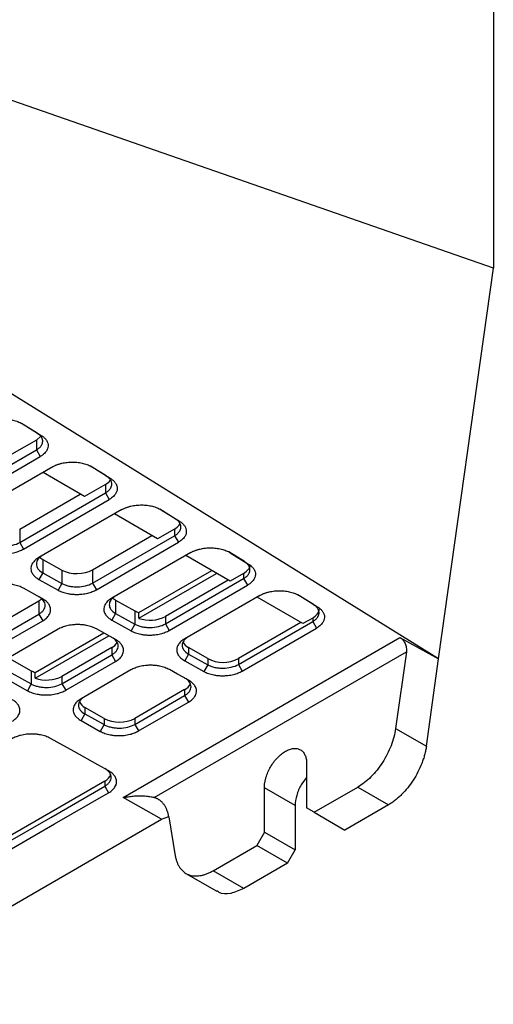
# Model space of a CAD drawing. Header units: millimetres. Extents: x 87 to 936, y -49 to 894.
# Tile 19 of 107: x 893 to 936, y -26 to 64. Entities that reach past the tile are written whole.
import ezdxf

# ---------------------------------------------------------------- set-up
doc = ezdxf.new("R2010")
doc.units = ezdxf.units.MM

msp = doc.modelspace()

# ---------------------------------------------------------------- linework, layer by layer
at = {"color": 7, "linetype": 'Continuous', "lineweight": 25}
for p, q in [((936.408, 101.234), (936.408, 41.328)), ((936.408, 41.328), (877.74, 61.743)), ((931.363, 5.381), (869.272, 43.87)), ((931.363, 5.381), (936.408, 41.328)), ((894.381, 26.17), (892.948, 27.059)), ((893.084, 26.99), (894.758, 25.952)), ((894.309, 25.526), (892.05, 24.222)), ((894.309, 25.526), (894.709, 25.867)), ((894.309, 25.526), (894.309, 24.608)), ((894.381, 26.17), (894.758, 25.952)), ((886.056, 19.844), (894.309, 24.608)), ((894.309, 24.608), (894.662, 24.003)), ((886.41, 19.239), (894.662, 24.003)), ((895.817, 23.066), (887.824, 18.451)), ((900.745, 22.225), (899.313, 23.113)), ((899.448, 23.045), (901.123, 22.007)), ((898.754, 20.324), (894.925, 22.551)), ((900.745, 22.225), (901.123, 22.007)), ((900.673, 21.432), (898.754, 20.324)), ((900.673, 21.432), (900.673, 20.663)), ((892.773, 16.102), (900.673, 20.663)), ((892.773, 17.327), (898.361, 20.553)), ((893.126, 15.497), (901.027, 20.058)), ((900.673, 20.663), (901.027, 20.058)), ((902.181, 19.121), (894.54, 14.709)), ((907.11, 18.28), (905.677, 19.168)), ((905.813, 19.1), (907.487, 18.062)), ((905.459, 16.427), (901.501, 18.728)), ((907.11, 18.28), (907.487, 18.062)), ((892.773, 17.327), (892.773, 16.102)), ((907.038, 17.338), (905.459, 16.427)), ((907.038, 17.338), (907.038, 16.718)), ((899.489, 13.585), (904.937, 16.73)), ((899.489, 12.36), (907.038, 16.718)), ((907.038, 16.718), (907.391, 16.113)), ((892.773, 16.102), (893.126, 15.497)), ((899.843, 11.755), (907.391, 16.113)), ((894.894, 14.541), (896.661, 13.557)), ((894.894, 14.541), (894.894, 13.316)), ((908.546, 15.175), (901.257, 10.967)), ((912.164, 12.529), (908.077, 14.905)), ((913.474, 14.335), (912.042, 15.223)), ((912.177, 15.155), (913.852, 14.117)), ((913.474, 14.335), (913.852, 14.117)), ((894.894, 13.316), (894.546, 12.701)), ((894.546, 12.701), (896.313, 11.716)), ((894.894, 13.316), (896.661, 12.332)), ((896.661, 13.557), (896.661, 12.332)), ((899.489, 13.585), (899.489, 12.36)), ((903.76, 9.649), (910.462, 13.518)), ((903.76, 9.12), (910.919, 13.253)), ((906.206, 8.619), (913.402, 12.773)), ((913.402, 13.244), (912.164, 12.529)), ((913.402, 13.244), (913.402, 12.773)), ((913.402, 12.773), (913.756, 12.168)), ((896.661, 12.332), (896.313, 11.716)), ((899.489, 12.36), (899.843, 11.755)), ((911.988, 12.631), (906.206, 9.293)), ((906.559, 8.013), (913.756, 12.168)), ((914.91, 11.23), (907.973, 7.226)), ((918.869, 8.631), (914.653, 11.082)), ((919.839, 10.39), (918.406, 11.278)), ((918.542, 11.209), (920.216, 10.171)), ((889.943, 8.075), (894.539, 10.728)), ((894.539, 10.728), (894.539, 9.503)), ((901.61, 10.8), (903.377, 9.815)), ((901.61, 10.8), (901.61, 9.575)), ((919.839, 10.39), (920.216, 10.171)), ((889.943, 6.85), (894.539, 9.503)), ((894.539, 9.503), (894.893, 8.898)), ((901.61, 9.575), (901.263, 8.959)), ((901.61, 9.575), (903.377, 8.59)), ((903.377, 9.815), (903.377, 8.59)), ((903.76, 9.12), (903.76, 9.649)), ((906.206, 9.293), (906.206, 8.619)), ((919.767, 9.15), (918.869, 8.631)), ((919.767, 9.15), (919.767, 8.828)), ((890.297, 6.244), (894.893, 8.898)), ((901.263, 8.959), (903.03, 7.974)), ((903.377, 8.59), (903.03, 7.974)), ((906.206, 8.619), (906.559, 8.013)), ((912.922, 4.877), (919.767, 8.828)), ((918.681, 8.74), (912.922, 5.415)), ((913.276, 4.271), (920.12, 8.223)), ((919.767, 8.828), (920.12, 8.223)), ((896.307, 8.11), (891.711, 5.457)), ((894.214, 4.138), (900.511, 7.773)), ((894.214, 3.609), (900.977, 7.513)), ((902.309, -7.367), (927.804, 7.351)), ((927.804, 7.351), (931.363, 5.381)), ((901.256, 6.435), (896.66, 3.782)), ((901.256, 6.435), (901.256, 5.761)), ((910.094, 5.415), (908.327, 6.436)), ((908.327, 6.436), (908.327, 5.833)), ((896.66, 3.108), (901.256, 5.761)), ((901.256, 5.761), (901.609, 5.156)), ((905.168, -7.364), (928.399, 6.047)), ((908.327, 5.833), (907.979, 5.217)), ((908.327, 5.833), (910.094, 4.848)), ((928.399, 6.047), (927.407, -1.023)), ((892.064, 5.289), (893.831, 4.304)), ((897.013, 2.503), (901.609, 5.156)), ((907.979, 5.217), (909.746, 4.232)), ((910.094, 4.848), (909.746, 4.232)), ((910.094, 5.415), (910.094, 4.848)), ((912.922, 5.415), (912.922, 4.877)), ((912.922, 4.877), (913.276, 4.271)), ((930.236, -2.656), (931.363, 5.381)), ((892.064, 4.064), (893.831, 3.079)), ((893.831, 4.304), (893.831, 3.079)), ((894.214, 3.609), (894.214, 4.138)), ((896.66, 3.782), (896.66, 3.108)), ((903.023, 4.368), (898.427, 1.715)), ((891.717, 3.448), (893.484, 2.463)), ((893.831, 3.079), (893.484, 2.463)), ((896.66, 3.108), (897.013, 2.503)), ((907.972, 2.558), (903.376, -0.095)), ((903.376, -0.634), (907.972, 2.019)), ((907.972, 2.558), (907.972, 2.019)), ((907.972, 2.019), (908.326, 1.414)), ((900.548, -0.095), (898.781, 0.925)), ((898.781, 0.925), (898.781, 0.322)), ((903.73, -1.239), (908.326, 1.414)), ((898.781, 0.322), (898.433, -0.294)), ((898.781, 0.322), (900.548, -0.663)), ((898.433, -0.294), (900.2, -1.278)), ((900.548, -0.663), (900.2, -1.278)), ((900.548, -0.095), (900.548, -0.663)), ((903.376, -0.095), (903.376, -0.634)), ((903.376, -0.634), (903.73, -1.239)), ((927.407, -1.023), (930.236, -2.656)), ((919.204, -4.233), (919.204, -8.316)), ((900.618, -5.851), (866.889, -25.322)), ((900.618, -5.851), (900.618, -6.317)), ((900.618, -6.317), (900.971, -6.922)), ((915.315, -10.561), (915.315, -6.478)), ((918.143, -8.111), (915.315, -6.478)), ((919.911, -8.724), (923.925, -6.407)), ((923.925, -6.407), (926.754, -8.04)), ((905.846, -9.35), (902.309, -7.367)), ((918.143, -8.111), (918.143, -12.194)), ((926.754, -8.04), (922.74, -10.357)), ((919.911, -8.724), (919.204, -8.316)), ((919.911, -8.724), (922.74, -10.357)), ((877.762, -25.563), (905.846, -9.35)), ((905.846, -9.35), (906.499, -9.102)), ((906.508, -9.133), (907.112, -12.739)), ((915.315, -10.561), (914.608, -11.786)), ((915.315, -10.561), (918.143, -12.194)), ((910.594, -14.103), (914.608, -11.786)), ((917.436, -13.418), (914.608, -11.786)), ((917.436, -13.418), (918.143, -12.194)), ((917.436, -13.418), (913.422, -15.736)), ((908.094, -14.35), (910.922, -15.983)), ((913.422, -15.736), (910.594, -14.103))]:
    msp.add_line(p, q, dxfattribs=at)
at = {"color": 7, "linetype": 'Continuous', "lineweight": 25, "flags": 128}
for points in [[(894.899, 10.9), (894.394, 11.181), (893.889, 11.462), (893.132, 11.884)], [(901.616, 7.158), (901.111, 7.439), (900.606, 7.72), (899.849, 8.142)], [(908.332, 3.416), (907.827, 3.697), (907.322, 3.978), (906.565, 4.4)], [(900.978, -4.92), (899.978, -4.363), (897.791, -3.145), (895.605, -1.927)], [(866.889, -25.788), (867.88, -25.216), (871.845, -22.927), (875.81, -20.638), (883.74, -16.06), (887.705, -13.771), (891.67, -11.482), (895.635, -9.194), (900.618, -6.317)], [(867.242, -26.393), (868.234, -25.821), (872.199, -23.532), (876.164, -21.243), (884.093, -16.666), (888.058, -14.377), (892.023, -12.088), (895.988, -9.799), (900.971, -6.922)]]:
    msp.add_lwpolyline(points, dxfattribs=at)
at = {"color": 7, "linetype": 'Continuous', "lineweight": 25}
for centre, radius, start, end in [((904.78, 12.084), 3.135, 251.02527, 297.06121), ((900.661, 7.555), 1.268, 297.98983, 328.94278), ((908.886, 7.514), 1.215, 208.35821, 242.59883), ((911.508, 8.145), 3.074, 242.60967, 297.39033), ((895.234, 6.574), 3.135, 251.02527, 297.06121), ((907.438, 3.605), 1.176, 297.05282, 335.92026), ((899.34, 2.003), 1.215, 208.3583, 242.59883), ((901.962, 2.634), 3.074, 242.60967, 297.39033), ((900.143, -4.864), 1.095, 295.70285, 340.21906)]:
    msp.add_arc(centre, radius, start, end, dxfattribs=at)
for centre, start_param, end_param in [((896.308, 15.358), 3.675749, 3.918562), ((898.075, 14.373), 3.918562, 5.489358), ((893.125, 11.516), 5.489358, 5.716742), ((903.024, 11.616), 3.675749, 3.918562), ((904.791, 10.631), 3.918562, 4.162236), ((895.246, 5.121), 3.918562, 4.162236)]:
    msp.add_ellipse(centre, major_axis=(2, 0.03), ratio=0.567121, start_param=start_param, end_param=end_param, dxfattribs=at)
for points, knots in [([(889.453, 27.011), (889.488, 27.03), (889.557, 27.069), (889.669, 27.123), (889.785, 27.174), (889.906, 27.22), (890.031, 27.262), (890.161, 27.3), (890.406, 27.362), (890.781, 27.427), (891.29, 27.453), (891.797, 27.421), (892.199, 27.345), (892.499, 27.259), (892.711, 27.182), (892.908, 27.093), (893.025, 27.024), (893.084, 26.99)], [0, 0, 0, 0, 0.03605, 0.071795, 0.107355, 0.142854, 0.178414, 0.214158, 0.250208, 0.37502, 0.500028, 0.624843, 0.749858, 0.812614, 0.874792, 0.937039, 1, 1, 1, 1]), ([(894.309, 24.608), (894.342, 24.629), (894.409, 24.669), (894.5, 24.734), (894.582, 24.803), (894.655, 24.874), (894.72, 24.949), (894.774, 25.025), (894.819, 25.104), (894.854, 25.184), (894.879, 25.266), (894.893, 25.348), (894.896, 25.43), (894.89, 25.512), (894.872, 25.593), (894.845, 25.674), (894.807, 25.752), (894.759, 25.829), (894.702, 25.904), (894.635, 25.976), (894.559, 26.044), (894.475, 26.11), (894.412, 26.15), (894.381, 26.17)], [0, 0, 0, 0, 0.047714, 0.095418, 0.143112, 0.190797, 0.238472, 0.286137, 0.333793, 0.38144, 0.429076, 0.476704, 0.524322, 0.571931, 0.61953, 0.667121, 0.714702, 0.762274, 0.809837, 0.857391, 0.904936, 0.952473, 1, 1, 1, 1]), ([(894.758, 25.952), (894.793, 25.93), (894.862, 25.885), (894.956, 25.814), (895.042, 25.74), (895.118, 25.663), (895.187, 25.583), (895.285, 25.445), (895.38, 25.243), (895.41, 24.974), (895.353, 24.705), (895.221, 24.476), (895.054, 24.288), (894.878, 24.137), (894.734, 24.048), (894.662, 24.003)], [0, 0, 0, 0, 0.0419845, 0.0836317, 0.1251103, 0.1665909, 0.2082442, 0.2502389, 0.375072, 0.5000946, 0.6249351, 0.7499569, 0.8333962, 0.9162976, 1, 1, 1, 1]), ([(895.817, 23.066), (895.852, 23.085), (895.922, 23.124), (896.034, 23.178), (896.149, 23.229), (896.27, 23.275), (896.396, 23.317), (896.526, 23.355), (896.77, 23.417), (897.145, 23.482), (897.654, 23.507), (898.161, 23.476), (898.564, 23.4), (898.864, 23.314), (899.075, 23.237), (899.272, 23.148), (899.39, 23.079), (899.448, 23.045)], [0, 0, 0, 0, 0.03605, 0.071795, 0.107356, 0.142854, 0.178414, 0.214158, 0.250208, 0.37502, 0.500028, 0.624843, 0.749858, 0.812614, 0.874791, 0.937039, 1, 1, 1, 1]), ([(900.673, 20.663), (900.707, 20.683), (900.774, 20.724), (900.864, 20.789), (900.946, 20.857), (901.02, 20.929), (901.084, 21.004), (901.139, 21.08), (901.184, 21.159), (901.218, 21.239), (901.243, 21.321), (901.257, 21.403), (901.261, 21.485), (901.254, 21.567), (901.237, 21.648), (901.209, 21.729), (901.172, 21.807), (901.124, 21.884), (901.066, 21.959), (901, 22.031), (900.924, 22.099), (900.84, 22.165), (900.777, 22.205), (900.745, 22.225)], [0, 0, 0, 0, 0.047714, 0.095418, 0.143112, 0.190797, 0.238472, 0.286137, 0.333793, 0.38144, 0.429076, 0.476704, 0.524322, 0.571931, 0.61953, 0.667121, 0.714702, 0.762274, 0.809837, 0.857391, 0.904936, 0.952473, 1, 1, 1, 1]), ([(900.673, 21.432), (900.851, 21.543), (901.062, 21.675), (901.118, 21.846), (901.127, 21.873)], [0, 0, 0, 0, 0.843499, 1, 1, 1, 1]), ([(901.123, 22.007), (901.158, 21.985), (901.227, 21.94), (901.32, 21.869), (901.406, 21.795), (901.483, 21.718), (901.551, 21.637), (901.649, 21.5), (901.744, 21.298), (901.774, 21.029), (901.717, 20.76), (901.586, 20.531), (901.419, 20.343), (901.242, 20.192), (901.099, 20.103), (901.027, 20.058)], [0, 0, 0, 0, 0.0419848, 0.0836322, 0.1251109, 0.1665914, 0.2082446, 0.2502389, 0.3750704, 0.5000946, 0.6249362, 0.7499569, 0.8333967, 0.9162981, 1, 1, 1, 1]), ([(902.181, 19.121), (902.217, 19.14), (902.286, 19.179), (902.398, 19.233), (902.514, 19.283), (902.635, 19.33), (902.76, 19.372), (902.89, 19.41), (903.135, 19.472), (903.51, 19.537), (904.019, 19.562), (904.526, 19.531), (904.928, 19.455), (905.228, 19.369), (905.44, 19.291), (905.637, 19.203), (905.754, 19.134), (905.813, 19.1)], [0, 0, 0, 0, 0.036051, 0.071796, 0.107356, 0.142855, 0.178415, 0.214159, 0.250208, 0.375019, 0.500028, 0.624843, 0.749858, 0.812613, 0.874791, 0.937038, 1, 1, 1, 1]), ([(907.038, 16.718), (907.071, 16.738), (907.138, 16.779), (907.228, 16.844), (907.311, 16.912), (907.384, 16.984), (907.449, 17.058), (907.503, 17.135), (907.548, 17.214), (907.583, 17.294), (907.607, 17.375), (907.622, 17.457), (907.625, 17.54), (907.618, 17.622), (907.601, 17.703), (907.574, 17.783), (907.536, 17.862), (907.488, 17.939), (907.431, 18.014), (907.364, 18.085), (907.288, 18.154), (907.204, 18.22), (907.141, 18.26), (907.11, 18.28)], [0, 0, 0, 0, 0.047711, 0.095412, 0.143104, 0.190786, 0.23846, 0.286123, 0.333778, 0.381423, 0.42906, 0.476687, 0.524305, 0.571914, 0.619514, 0.667105, 0.714688, 0.762262, 0.809826, 0.857383, 0.90493, 0.952469, 1, 1, 1, 1]), ([(907.038, 17.338), (907.211, 17.451), (907.446, 17.603), (907.504, 17.8), (907.519, 17.852)], [0, 0, 0, 0, 0.735767, 1, 1, 1, 1]), ([(907.487, 18.062), (907.522, 18.039), (907.591, 17.995), (907.685, 17.924), (907.771, 17.85), (907.847, 17.772), (907.915, 17.692), (908.014, 17.555), (908.109, 17.352), (908.139, 17.084), (908.081, 16.815), (907.95, 16.585), (907.783, 16.398), (907.607, 16.246), (907.463, 16.158), (907.391, 16.113)], [0, 0, 0, 0, 0.0419848, 0.0836322, 0.1251109, 0.1665915, 0.2082446, 0.250239, 0.3750704, 0.5000947, 0.6249345, 0.7499571, 0.8333941, 0.9162953, 1, 1, 1, 1]), ([(889.597, 15.458), (889.662, 15.422), (889.798, 15.354), (890.019, 15.267), (890.254, 15.194), (890.528, 15.131), (890.789, 15.091), (891.093, 15.065), (891.409, 15.058), (891.756, 15.081), (892.062, 15.125), (892.39, 15.194), (892.76, 15.311), (893.011, 15.43), (893.126, 15.497)], [2, 2, 2, 2, 2.389255, 2.772476, 3.151726, 3.529116, 4.032931, 4.300005, 4.835365, 5.370319, 5.769748, 6.167655, 6.845582, 7.538024, 7.538024, 7.538024, 7.538024]), ([(889.944, 16.074), (890.038, 16.022), (890.139, 15.977), (890.355, 15.897), (890.472, 15.863), (890.714, 15.809), (890.839, 15.789), (891.095, 15.762), (891.227, 15.756), (891.618, 15.76), (891.882, 15.792), (892.363, 15.909), (892.586, 15.995), (892.773, 16.102)], [0, 0, 0, 0, 0.125, 0.125, 0.25, 0.25, 0.375, 0.375, 0.5, 0.5, 0.75, 0.75, 1, 1, 1, 1]), ([(908.546, 15.175), (908.581, 15.195), (908.651, 15.234), (908.762, 15.288), (908.878, 15.338), (908.999, 15.385), (909.124, 15.427), (909.255, 15.465), (909.499, 15.527), (909.874, 15.592), (910.383, 15.617), (910.89, 15.586), (911.292, 15.51), (911.593, 15.424), (911.804, 15.346), (912.001, 15.257), (912.118, 15.189), (912.177, 15.155)], [0, 0, 0, 0, 0.03605, 0.071795, 0.107355, 0.142854, 0.178414, 0.214158, 0.250208, 0.37502, 0.500028, 0.624843, 0.749858, 0.812614, 0.874791, 0.937039, 1, 1, 1, 1]), ([(894.54, 14.709), (894.475, 14.672), (894.352, 14.593), (894.193, 14.465), (894.061, 14.329), (893.944, 14.172), (893.869, 14.022), (893.818, 13.849), (893.801, 13.67), (893.834, 13.475), (893.905, 13.302), (894.022, 13.116), (894.222, 12.907), (894.43, 12.765), (894.546, 12.701)], [2, 2, 2, 2, 2.388853, 2.771405, 3.149772, 3.526123, 4.028414, 4.292939, 4.823211, 5.353067, 5.74867, 6.142797, 6.821883, 7.514676, 7.514676, 7.514676, 7.514676]), ([(894.894, 14.921), (894.8, 14.867), (894.718, 14.809), (894.573, 14.684), (894.51, 14.617), (894.41, 14.478), (894.372, 14.407), (894.321, 14.261), (894.308, 14.186), (894.308, 13.963), (894.36, 13.815), (894.559, 13.544), (894.707, 13.42), (894.894, 13.316)], [0, 0, 0, 0, 0.125, 0.125, 0.25, 0.25, 0.375, 0.375, 0.5, 0.5, 0.75, 0.75, 1, 1, 1, 1]), ([(913.402, 12.773), (913.436, 12.793), (913.503, 12.833), (913.593, 12.899), (913.675, 12.967), (913.749, 13.039), (913.813, 13.113), (913.868, 13.19), (913.913, 13.269), (913.947, 13.349), (913.972, 13.43), (913.986, 13.512), (913.99, 13.595), (913.983, 13.677), (913.966, 13.758), (913.938, 13.838), (913.9, 13.917), (913.853, 13.994), (913.795, 14.068), (913.729, 14.14), (913.653, 14.209), (913.569, 14.274), (913.506, 14.315), (913.474, 14.335)], [0, 0, 0, 0, 0.047714, 0.095418, 0.143112, 0.190797, 0.238472, 0.286137, 0.333793, 0.38144, 0.429076, 0.476704, 0.524322, 0.571931, 0.61953, 0.667121, 0.714702, 0.762274, 0.809837, 0.857391, 0.904936, 0.952473, 1, 1, 1, 1]), ([(913.402, 13.244), (913.555, 13.358), (913.862, 13.587), (914.029, 13.898), (913.982, 14.051), (913.979, 14.061)], [0, 0, 0, 0, 0.483487, 0.966975, 1, 1, 1, 1]), ([(913.852, 14.117), (913.886, 14.094), (913.956, 14.05), (914.049, 13.978), (914.135, 13.904), (914.212, 13.827), (914.28, 13.747), (914.378, 13.61), (914.473, 13.407), (914.503, 13.138), (914.446, 12.87), (914.315, 12.64), (914.148, 12.452), (913.971, 12.301), (913.828, 12.212), (913.756, 12.168)], [0, 0, 0, 0, 0.041984, 0.08363, 0.125109, 0.16659, 0.208243, 0.250239, 0.375077, 0.500095, 0.624932, 0.749957, 0.833395, 0.916296, 1, 1, 1, 1]), ([(893.132, 11.884), (893.066, 11.921), (892.929, 11.989), (892.705, 12.078), (892.467, 12.151), (892.19, 12.215), (891.926, 12.256), (891.621, 12.282), (891.306, 12.289), (890.96, 12.266), (890.654, 12.223), (890.326, 12.154), (889.957, 12.038), (889.706, 11.919), (889.59, 11.852)], [2, 2, 2, 2, 2.39035, 2.775768, 3.156837, 3.535805, 4.041584, 4.306056, 4.836291, 5.366218, 5.761923, 6.15618, 6.828092, 7.514685, 7.514685, 7.514685, 7.514685]), ([(896.661, 12.332), (896.754, 12.28), (896.855, 12.235), (897.072, 12.156), (897.188, 12.121), (897.431, 12.067), (897.555, 12.047), (897.811, 12.02), (897.944, 12.014), (898.335, 12.018), (898.598, 12.05), (899.079, 12.167), (899.302, 12.253), (899.489, 12.36)], [0, 0, 0, 0, 0.125, 0.125, 0.25, 0.25, 0.375, 0.375, 0.5, 0.5, 0.75, 0.75, 1, 1, 1, 1]), ([(894.539, 9.503), (894.633, 9.557), (894.715, 9.615), (894.86, 9.74), (894.923, 9.807), (895.023, 9.945), (895.061, 10.017), (895.112, 10.163), (895.125, 10.238), (895.125, 10.46), (895.073, 10.609), (894.874, 10.88), (894.726, 11.004), (894.539, 11.107)], [0, 0, 0, 0, 0.125, 0.125, 0.25, 0.25, 0.375, 0.375, 0.5, 0.5, 0.75, 0.75, 1, 1, 1, 1]), ([(894.893, 8.898), (894.958, 8.936), (895.081, 9.014), (895.24, 9.143), (895.373, 9.278), (895.491, 9.435), (895.566, 9.585), (895.618, 9.758), (895.636, 9.938), (895.603, 10.134), (895.531, 10.307), (895.415, 10.491), (895.218, 10.697), (895.013, 10.836), (894.899, 10.9)], [2, 2, 2, 2, 2.392132, 2.778002, 3.159744, 3.539541, 4.046537, 4.313564, 4.848894, 5.383912, 5.78343, 6.181429, 6.852799, 7.538086, 7.538086, 7.538086, 7.538086]), ([(896.313, 11.716), (896.378, 11.68), (896.514, 11.612), (896.736, 11.525), (896.971, 11.453), (897.245, 11.389), (897.506, 11.349), (897.81, 11.323), (898.126, 11.316), (898.472, 11.339), (898.779, 11.383), (899.107, 11.452), (899.476, 11.569), (899.727, 11.689), (899.843, 11.755)], [2, 2, 2, 2, 2.389254, 2.772474, 3.151723, 3.529113, 4.032927, 4.3, 4.835358, 5.37031, 5.769738, 6.167643, 6.845567, 7.538007, 7.538007, 7.538007, 7.538007]), ([(901.257, 10.967), (901.191, 10.93), (901.069, 10.851), (900.91, 10.723), (900.778, 10.587), (900.66, 10.43), (900.586, 10.281), (900.534, 10.107), (900.517, 9.928), (900.551, 9.733), (900.622, 9.56), (900.739, 9.374), (900.938, 9.165), (901.146, 9.024), (901.263, 8.959)], [2, 2, 2, 2, 2.388853, 2.771405, 3.149771, 3.526123, 4.028416, 4.292943, 4.823219, 5.353078, 5.74868, 6.142807, 6.821892, 7.514684, 7.514684, 7.514684, 7.514684]), ([(901.61, 11.179), (901.517, 11.125), (901.434, 11.067), (901.289, 10.942), (901.227, 10.875), (901.126, 10.736), (901.089, 10.665), (901.038, 10.519), (901.024, 10.444), (901.024, 10.221), (901.077, 10.073), (901.275, 9.802), (901.423, 9.678), (901.61, 9.575)], [0, 0, 0, 0, 0.125, 0.125, 0.25, 0.25, 0.375, 0.375, 0.5, 0.5, 0.75, 0.75, 1, 1, 1, 1]), ([(914.91, 11.23), (914.945, 11.25), (915.015, 11.289), (915.127, 11.343), (915.243, 11.393), (915.364, 11.439), (915.489, 11.482), (915.619, 11.52), (915.864, 11.582), (916.238, 11.647), (916.748, 11.672), (917.254, 11.64), (917.657, 11.565), (917.957, 11.479), (918.168, 11.401), (918.366, 11.312), (918.483, 11.244), (918.542, 11.209)], [0, 0, 0, 0, 0.03605, 0.071795, 0.107355, 0.142854, 0.178414, 0.214158, 0.250208, 0.375017, 0.500028, 0.624844, 0.749858, 0.812614, 0.874792, 0.937039, 1, 1, 1, 1]), ([(919.767, 8.828), (919.8, 8.848), (919.867, 8.888), (919.957, 8.954), (920.04, 9.022), (920.113, 9.094), (920.178, 9.168), (920.232, 9.245), (920.277, 9.324), (920.312, 9.404), (920.336, 9.485), (920.35, 9.567), (920.354, 9.649), (920.347, 9.731), (920.33, 9.813), (920.303, 9.893), (920.265, 9.972), (920.217, 10.049), (920.16, 10.123), (920.093, 10.195), (920.017, 10.264), (919.933, 10.329), (919.87, 10.37), (919.839, 10.39)], [0, 0, 0, 0, 0.047714, 0.095418, 0.143112, 0.190797, 0.238472, 0.286137, 0.333793, 0.38144, 0.429077, 0.476704, 0.524322, 0.571931, 0.61953, 0.667121, 0.714702, 0.762274, 0.809837, 0.857391, 0.904936, 0.952473, 1, 1, 1, 1]), ([(919.767, 9.15), (919.92, 9.264), (920.226, 9.493), (920.393, 9.804), (920.346, 9.957), (920.343, 9.967)], [0, 0, 0, 0, 0.483487, 0.966975, 1, 1, 1, 1]), ([(920.216, 10.171), (920.251, 10.149), (920.32, 10.105), (920.414, 10.033), (920.499, 9.959), (920.576, 9.882), (920.644, 9.802), (920.743, 9.665), (920.838, 9.462), (920.868, 9.193), (920.81, 8.925), (920.679, 8.695), (920.512, 8.507), (920.336, 8.356), (920.192, 8.267), (920.12, 8.223)], [0, 0, 0, 0, 0.041985, 0.083633, 0.125112, 0.166592, 0.208245, 0.250239, 0.375076, 0.500095, 0.624933, 0.749957, 0.833396, 0.916297, 1, 1, 1, 1]), ([(899.849, 8.142), (899.783, 8.179), (899.645, 8.247), (899.421, 8.336), (899.183, 8.409), (898.906, 8.474), (898.643, 8.514), (898.338, 8.54), (898.023, 8.547), (897.677, 8.525), (897.371, 8.481), (897.043, 8.412), (896.673, 8.296), (896.422, 8.177), (896.307, 8.11)], [2, 2, 2, 2, 2.39035, 2.775768, 3.156837, 3.535805, 4.041584, 4.306056, 4.836291, 5.366218, 5.761923, 6.15618, 6.828092, 7.514686, 7.514686, 7.514686, 7.514686]), ([(903.377, 8.59), (903.471, 8.539), (903.572, 8.493), (903.788, 8.414), (903.905, 8.379), (904.147, 8.325), (904.272, 8.305), (904.528, 8.279), (904.66, 8.272), (905.051, 8.276), (905.314, 8.308), (905.796, 8.425), (906.019, 8.511), (906.206, 8.619)], [0, 0, 0, 0, 0.125, 0.125, 0.25, 0.25, 0.375, 0.375, 0.5, 0.5, 0.75, 0.75, 1, 1, 1, 1]), ([(901.256, 5.761), (901.349, 5.815), (901.432, 5.873), (901.577, 5.998), (901.639, 6.065), (901.74, 6.203), (901.777, 6.275), (901.829, 6.421), (901.842, 6.496), (901.842, 6.718), (901.79, 6.867), (901.591, 7.138), (901.443, 7.262), (901.256, 7.365)], [0, 0, 0, 0, 0.125, 0.125, 0.25, 0.25, 0.375, 0.375, 0.5, 0.5, 0.75, 0.75, 1, 1, 1, 1]), ([(903.03, 7.974), (903.095, 7.938), (903.231, 7.87), (903.452, 7.783), (903.687, 7.711), (903.961, 7.647), (904.222, 7.607), (904.526, 7.581), (904.842, 7.575), (905.188, 7.597), (905.495, 7.641), (905.823, 7.71), (906.193, 7.827), (906.444, 7.947), (906.559, 8.013)], [2, 2, 2, 2, 2.389246, 2.77246, 3.151704, 3.52909, 4.032898, 4.299967, 4.835313, 5.37025, 5.769667, 6.167564, 6.845476, 7.537905, 7.537905, 7.537905, 7.537905]), ([(908.327, 7.437), (908.233, 7.383), (908.151, 7.325), (908.006, 7.2), (907.943, 7.133), (907.843, 6.995), (907.805, 6.923), (907.754, 6.777), (907.741, 6.702), (907.741, 6.48), (907.793, 6.331), (907.992, 6.06), (908.14, 5.936), (908.327, 5.833)], [0, 0, 0, 0, 0.125, 0.125, 0.25, 0.25, 0.375, 0.375, 0.5, 0.5, 0.75, 0.75, 1, 1, 1, 1]), ([(927.804, 7.351), (927.827, 7.338), (927.872, 7.311), (927.937, 7.262), (928.001, 7.205), (928.085, 7.116), (928.184, 6.985), (928.281, 6.805), (928.353, 6.614), (928.397, 6.421), (928.416, 6.228), (928.405, 6.108), (928.399, 6.047)], [0, 0, 0, 0, 0.059971, 0.119407, 0.178874, 0.238931, 0.369359, 0.500379, 0.62443, 0.748985, 0.874246, 1, 1, 1, 1]), ([(901.609, 5.156), (901.675, 5.194), (901.797, 5.273), (901.957, 5.401), (902.09, 5.536), (902.208, 5.693), (902.283, 5.843), (902.335, 6.016), (902.353, 6.196), (902.319, 6.392), (902.248, 6.565), (902.131, 6.749), (901.934, 6.955), (901.73, 7.094), (901.616, 7.158)], [2, 2, 2, 2, 2.392132, 2.778002, 3.159744, 3.539542, 4.046537, 4.313564, 4.848894, 5.383912, 5.783431, 6.181429, 6.8528, 7.538087, 7.538087, 7.538087, 7.538087]), ([(907.973, 7.226), (907.908, 7.188), (907.785, 7.109), (907.626, 6.981), (907.494, 6.845), (907.377, 6.688), (907.302, 6.539), (907.251, 6.366), (907.234, 6.186), (907.267, 5.991), (907.338, 5.818), (907.455, 5.632), (907.655, 5.423), (907.863, 5.282), (907.979, 5.217)], [2, 2, 2, 2, 2.388853, 2.771405, 3.149771, 3.526122, 4.028414, 4.292941, 4.823216, 5.353074, 5.748677, 6.142804, 6.821889, 7.514683, 7.514683, 7.514683, 7.514683]), ([(906.565, 4.4), (906.499, 4.437), (906.362, 4.505), (906.138, 4.594), (905.9, 4.667), (905.623, 4.732), (905.359, 4.772), (905.054, 4.798), (904.739, 4.805), (904.393, 4.783), (904.087, 4.739), (903.759, 4.67), (903.39, 4.554), (903.139, 4.435), (903.023, 4.368)], [2, 2, 2, 2, 2.39035, 2.775768, 3.156838, 3.535806, 4.041584, 4.306055, 4.836288, 5.366215, 5.761921, 6.15618, 6.828092, 7.514685, 7.514685, 7.514685, 7.514685]), ([(910.094, 4.848), (910.187, 4.797), (910.288, 4.751), (910.505, 4.672), (910.621, 4.638), (910.864, 4.583), (910.988, 4.563), (911.244, 4.537), (911.377, 4.53), (911.768, 4.534), (912.031, 4.566), (912.512, 4.683), (912.735, 4.769), (912.922, 4.877)], [0, 0, 0, 0, 0.125, 0.125, 0.25, 0.25, 0.375, 0.375, 0.5, 0.5, 0.75, 0.75, 1, 1, 1, 1]), ([(909.746, 4.232), (909.811, 4.196), (909.947, 4.128), (910.169, 4.041), (910.404, 3.969), (910.678, 3.905), (910.939, 3.866), (911.243, 3.839), (911.559, 3.833), (911.905, 3.855), (912.212, 3.899), (912.54, 3.969), (912.909, 4.085), (913.16, 4.205), (913.276, 4.271)], [2, 2, 2, 2, 2.389252, 2.772471, 3.151719, 3.529107, 4.032917, 4.299989, 4.835344, 5.370294, 5.76972, 6.167625, 6.845547, 7.537985, 7.537985, 7.537985, 7.537985]), ([(893.831, 3.079), (893.925, 3.028), (894.026, 2.982), (894.242, 2.903), (894.359, 2.869), (894.601, 2.814), (894.726, 2.794), (894.982, 2.768), (895.114, 2.762), (895.506, 2.765), (895.769, 2.797), (896.25, 2.914), (896.473, 3), (896.66, 3.108)], [0, 0, 0, 0, 0.125, 0.125, 0.25, 0.25, 0.375, 0.375, 0.5, 0.5, 0.75, 0.75, 1, 1, 1, 1]), ([(907.972, 2.019), (908.066, 2.073), (908.148, 2.131), (908.293, 2.256), (908.356, 2.323), (908.456, 2.462), (908.494, 2.533), (908.545, 2.679), (908.558, 2.754), (908.558, 2.977), (908.506, 3.125), (908.307, 3.396), (908.159, 3.52), (907.972, 3.624)], [0, 0, 0, 0, 0.125, 0.125, 0.25, 0.25, 0.375, 0.375, 0.5, 0.5, 0.75, 0.75, 1, 1, 1, 1]), ([(908.326, 1.414), (908.391, 1.452), (908.514, 1.531), (908.673, 1.659), (908.806, 1.794), (908.924, 1.952), (908.999, 2.101), (909.051, 2.275), (909.069, 2.454), (909.036, 2.65), (908.964, 2.823), (908.848, 3.007), (908.651, 3.213), (908.446, 3.352), (908.332, 3.416)], [2, 2, 2, 2, 2.392132, 2.778, 3.159741, 3.539535, 4.046527, 4.313553, 4.84888, 5.383895, 5.783411, 6.181408, 6.852777, 7.538063, 7.538063, 7.538063, 7.538063]), ([(893.484, 2.463), (893.549, 2.427), (893.685, 2.36), (893.906, 2.272), (894.141, 2.2), (894.415, 2.136), (894.676, 2.097), (894.98, 2.07), (895.296, 2.064), (895.643, 2.086), (895.949, 2.13), (896.278, 2.2), (896.647, 2.316), (896.898, 2.436), (897.013, 2.503)], [2, 2, 2, 2, 2.389251, 2.772469, 3.151715, 3.529102, 4.032911, 4.299981, 4.835334, 5.370281, 5.769707, 6.167611, 6.845531, 7.537966, 7.537966, 7.537966, 7.537966]), ([(898.781, 1.926), (898.687, 1.872), (898.605, 1.814), (898.46, 1.69), (898.397, 1.622), (898.297, 1.484), (898.259, 1.413), (898.208, 1.266), (898.195, 1.191), (898.195, 0.969), (898.247, 0.82), (898.446, 0.549), (898.594, 0.425), (898.781, 0.322)], [0, 0, 0, 0, 0.125, 0.125, 0.25, 0.25, 0.375, 0.375, 0.5, 0.5, 0.75, 0.75, 1, 1, 1, 1]), ([(892.063, -0.355), (892.129, -0.317), (892.252, -0.238), (892.411, -0.11), (892.544, 0.025), (892.662, 0.183), (892.737, 0.332), (892.789, 0.506), (892.807, 0.685), (892.773, 0.881), (892.702, 1.054), (892.585, 1.239), (892.388, 1.444), (892.184, 1.583), (892.07, 1.647)], [2, 2, 2, 2, 2.392135, 2.778008, 3.159752, 3.539551, 4.046546, 4.313574, 4.848906, 5.383926, 5.783449, 6.181451, 6.852827, 7.538119, 7.538119, 7.538119, 7.538119]), ([(898.427, 1.715), (898.362, 1.677), (898.239, 1.598), (898.081, 1.47), (897.948, 1.335), (897.831, 1.177), (897.756, 1.028), (897.705, 0.855), (897.688, 0.676), (897.721, 0.48), (897.792, 0.307), (897.909, 0.121), (898.109, -0.087), (898.317, -0.229), (898.433, -0.294)], [2, 2, 2, 2, 2.388853, 2.771406, 3.149773, 3.526124, 4.028415, 4.29294, 4.823213, 5.353072, 5.748676, 6.142804, 6.821889, 7.514682, 7.514682, 7.514682, 7.514682]), ([(900.548, -0.663), (900.641, -0.714), (900.742, -0.76), (900.959, -0.839), (901.076, -0.873), (901.318, -0.927), (901.442, -0.948), (901.698, -0.974), (901.831, -0.98), (902.222, -0.977), (902.485, -0.945), (902.966, -0.828), (903.189, -0.742), (903.376, -0.634)], [0, 0, 0, 0, 0.125, 0.125, 0.25, 0.25, 0.375, 0.375, 0.5, 0.5, 0.75, 0.75, 1, 1, 1, 1]), ([(895.605, -1.927), (895.539, -1.89), (895.402, -1.822), (895.178, -1.733), (894.94, -1.66), (894.663, -1.595), (894.399, -1.555), (894.094, -1.529), (893.779, -1.522), (893.433, -1.545), (893.127, -1.588), (892.799, -1.657), (892.43, -1.773), (892.179, -1.892), (892.063, -1.959)], [2, 2, 2, 2, 2.390349, 2.775767, 3.156837, 3.535808, 4.04159, 4.306064, 4.836302, 5.36623, 5.761936, 6.156193, 6.828106, 7.5147, 7.5147, 7.5147, 7.5147]), ([(900.2, -1.278), (900.265, -1.315), (900.401, -1.382), (900.623, -1.47), (900.858, -1.542), (901.132, -1.606), (901.393, -1.645), (901.697, -1.672), (902.013, -1.678), (902.359, -1.656), (902.666, -1.612), (902.994, -1.542), (903.363, -1.426), (903.614, -1.306), (903.73, -1.239)], [2, 2, 2, 2, 2.389253, 2.772473, 3.151721, 3.52911, 4.032923, 4.299997, 4.835355, 5.370306, 5.769733, 6.167638, 6.845562, 7.538002, 7.538002, 7.538002, 7.538002]), ([(927.407, -1.023), (927.336, -1.532), (927.193, -2.068), (926.781, -3.128), (926.513, -3.652), (925.883, -4.627), (925.521, -5.077), (924.748, -5.848), (924.337, -6.169), (923.925, -6.407)], [0, 0, 0, 0, 0.25, 0.25, 0.5, 0.5, 0.75, 0.75, 1, 1, 1, 1]), ([(930.236, -2.656), (930.226, -2.72), (930.207, -2.848), (930.17, -3.043), (930.127, -3.239), (930.077, -3.435), (930.022, -3.633), (929.96, -3.831), (929.891, -4.031), (929.743, -4.429), (929.477, -5.023), (929.038, -5.781), (928.531, -6.485), (928.062, -7.007), (927.67, -7.377), (927.369, -7.628), (927.063, -7.852), (926.857, -7.977), (926.754, -8.04)], [0, 0, 0, 0, 0.0314887, 0.0627955, 0.0939797, 0.1251011, 0.1562201, 0.1873967, 0.2186911, 0.2501625, 0.3750559, 0.500029, 0.6249223, 0.7498954, 0.8126174, 0.874888, 0.9371887, 1, 1, 1, 1]), ([(915.315, -6.478), (915.316, -6.435), (915.317, -6.35), (915.326, -6.219), (915.341, -6.086), (915.362, -5.951), (915.39, -5.814), (915.423, -5.674), (915.494, -5.417), (915.632, -5.039), (915.876, -4.557), (916.172, -4.104), (916.511, -3.7), (916.878, -3.359), (917.259, -3.096), (917.641, -2.918), (918.008, -2.836), (918.347, -2.848), (918.643, -2.959), (918.887, -3.16), (919.037, -3.4), (919.124, -3.627), (919.17, -3.814), (919.199, -4.015), (919.202, -4.16), (919.204, -4.233)], [0, 0, 0, 0, 0.018027, 0.03591, 0.053705, 0.071468, 0.089258, 0.10713, 0.125141, 0.187588, 0.250099, 0.312546, 0.375058, 0.437505, 0.500016, 0.562463, 0.624974, 0.687421, 0.749933, 0.81238, 0.874891, 0.906285, 0.937397, 0.968534, 1, 1, 1, 1]), ([(900.618, -6.317), (900.711, -6.263), (900.794, -6.205), (900.939, -6.08), (901.001, -6.013), (901.102, -5.874), (901.139, -5.803), (901.191, -5.657), (901.204, -5.582), (901.204, -5.359), (901.152, -5.211), (900.953, -4.94), (900.805, -4.816), (900.618, -4.712)], [0, 0, 0, 0, 0.125, 0.125, 0.25, 0.25, 0.375, 0.375, 0.5, 0.5, 0.75, 0.75, 1, 1, 1, 1]), ([(900.971, -6.922), (901.037, -6.884), (901.159, -6.805), (901.319, -6.677), (901.452, -6.542), (901.57, -6.384), (901.645, -6.235), (901.697, -6.061), (901.715, -5.882), (901.681, -5.686), (901.61, -5.513), (901.493, -5.329), (901.296, -5.123), (901.092, -4.984), (900.978, -4.92)], [2, 2, 2, 2, 2.392134, 2.778004, 3.159747, 3.539544, 4.046539, 4.313567, 4.848899, 5.383918, 5.783438, 6.181437, 6.85281, 7.538099, 7.538099, 7.538099, 7.538099]), ([(919.204, -5.532), (919.032, -5.745), (918.638, -6.232), (918.234, -7.183), (918.174, -7.801), (918.143, -8.111)], [0, 0, 0, 0, 0.2801854, 0.6400927, 1, 1, 1, 1]), ([(902.309, -7.367), (902.366, -7.357), (902.488, -7.334), (902.679, -7.304), (902.889, -7.274), (903.074, -7.251), (903.279, -7.228), (903.537, -7.206), (903.855, -7.193), (904.174, -7.202), (904.442, -7.225), (904.674, -7.256), (904.868, -7.291), (905.033, -7.328), (905.124, -7.353), (905.167, -7.365)], [0, 0, 0, 0, 0.0528531, 0.1120902, 0.1777441, 0.2498279, 0.287952, 0.3745652, 0.499523, 0.6026147, 0.6998551, 0.7850911, 0.8635851, 0.9352393, 1, 1, 1, 1]), ([(906.508, -9.133), (906.498, -9.077), (906.478, -8.966), (906.439, -8.81), (906.394, -8.662), (906.345, -8.524), (906.29, -8.396), (906.232, -8.277), (906.17, -8.166), (906.104, -8.065), (906.036, -7.971), (905.966, -7.886), (905.895, -7.808), (905.822, -7.738), (905.748, -7.674), (905.674, -7.617), (905.599, -7.566), (905.525, -7.521), (905.452, -7.481), (905.379, -7.446), (905.307, -7.415), (905.237, -7.389), (905.19, -7.374), (905.167, -7.367)], [0, 0, 0, 0, 0.062147, 0.122841, 0.182083, 0.239872, 0.296208, 0.351091, 0.404522, 0.4565, 0.507025, 0.556097, 0.603716, 0.649883, 0.694596, 0.737857, 0.779664, 0.820019, 0.858921, 0.89637, 0.932367, 0.96691, 1, 1, 1, 1]), ([(907.112, -12.739), (907.122, -12.792), (907.141, -12.898), (907.178, -13.05), (907.221, -13.196), (907.27, -13.336), (907.326, -13.469), (907.388, -13.596), (907.456, -13.716), (907.605, -13.943), (907.871, -14.23), (908.31, -14.482), (908.817, -14.601), (909.285, -14.581), (909.678, -14.498), (909.979, -14.401), (910.285, -14.272), (910.49, -14.16), (910.594, -14.103)], [0, 0, 0, 0, 0.031489, 0.062796, 0.09398, 0.125101, 0.15622, 0.187397, 0.218691, 0.250163, 0.375056, 0.500029, 0.624922, 0.749895, 0.812617, 0.874888, 0.937189, 1, 1, 1, 1]), ([(913.422, -15.736), (913.016, -15.917), (912.203, -16.28), (911.334, -16.272), (911.017, -15.991), (910.953, -15.936)], [0, 0, 0, 0, 0.444679, 0.889358, 1, 1, 1, 1])]:
    msp.add_open_spline(points, degree=3, knots=knots, dxfattribs=at)

doc.saveas('drawing.dxf')
